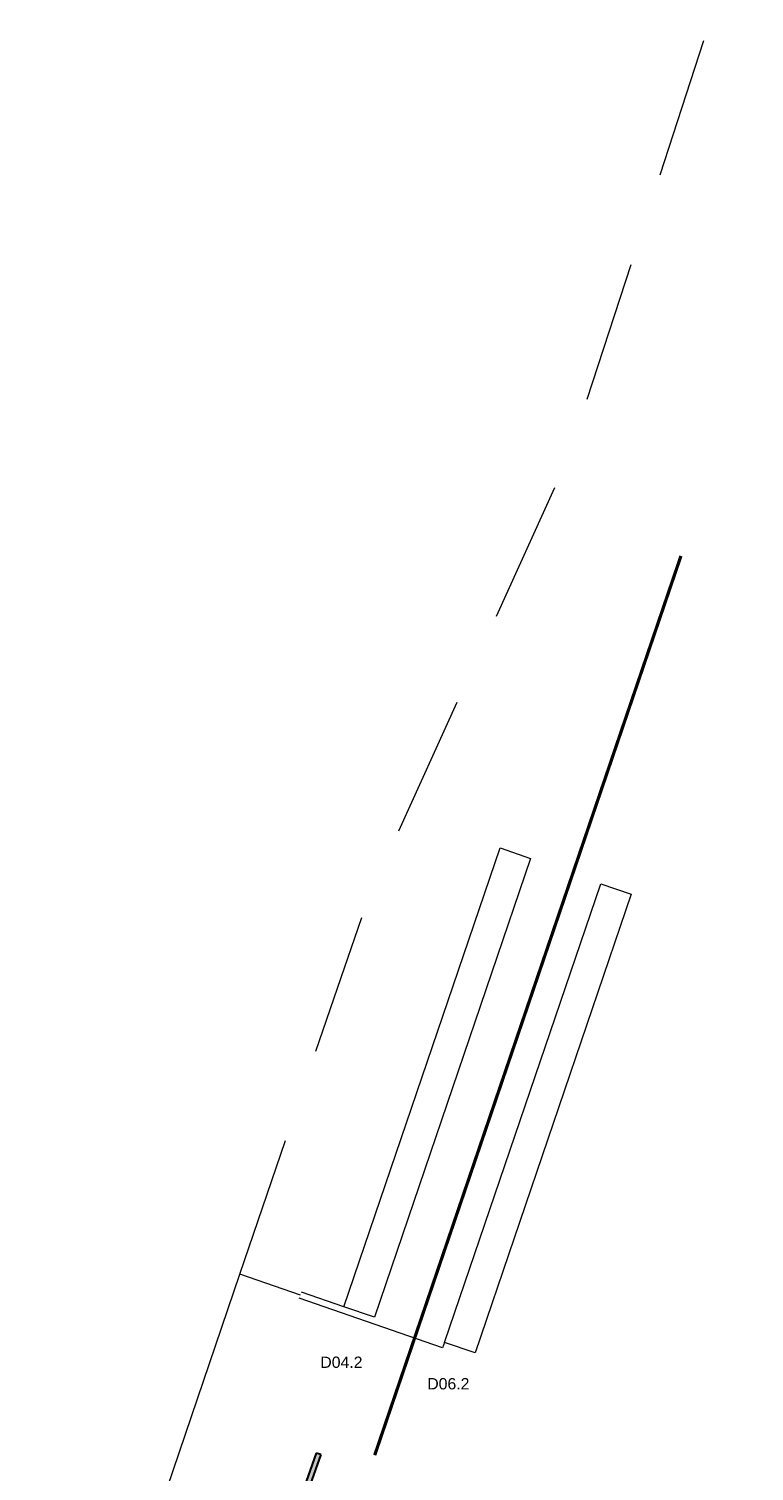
# Model space of a CAD drawing. Extents: x 133569 to 133979, y 448718 to 449006.
# Tile 7 of 9: x 133770 to 133793, y 448899 to 448943. Entities that reach past the tile are written whole.
import ezdxf

# ---------------------------------------------------------------- set-up
doc = ezdxf.new("R2010")
doc.units = 0
doc.header["$MEASUREMENT"] = 0
doc.linetypes.add('DGN Style 2', pattern=[7.294212, 4.376527, -2.917685])
doc.linetypes.add('VW-1-3_STREEP-N', pattern=[4, 1, -3])
for name, color, linetype, lineweight in [('N-WA-VW-VRI-BESTAAND-LUSSEN', 1, 'Continuous', 0), ('N-WA-VW-VRI-KABELTRACE VERVALLEN', 11, 'DGN Style 2', 0), ('N-WA-VW-VRI-KABELTRACE-BESTAAND', 1, 'Continuous', 0), ('N-WA-VW-VRI-UITSLIJPER BESTAAND', 11, 'Continuous', 0), ('N-WE-VW-MARKERING_LANGS_STREEP_13_010-G', 7, 'VW-1-3_STREEP-N', 0), ('N-WE-VW-MARKERING_PIJL-S', 7, 'Continuous', 30), ('N-WE-VW-VRI-TEKST LUSSEN BESTAAND', 1, 'Continuous', 0)]:
    doc.layers.add(name, color=color, linetype=linetype, lineweight=lineweight)
doc.styles.add('StyleArial', font='arial.ttf')

# ---------------------------------------------------------------- blocks, each defined once
blk = doc.blocks.new('N-SVW-MARKERING_PIJL_RA_5.0_1')
at = {"layer": 'N-WE-VW-MARKERING_PIJL-S'}
blk.add_hatch(color=256, dxfattribs=at).paths.add_polyline_path([(-2.31, -4.485), (-2.191, -3.254), (-1.507, -2.224), (-1.74, -2.88), (-0.973, -2.515), (-0.071, 0.025), (0.071, -0.025), (-1.118, -3.37), (-2.076, -3.826)])
for p, q in [((-0.071, 0.025), (-0.973, -2.515)), ((0.071, -0.025), (-0.071, 0.025)), ((0.071, -0.025), (-1.118, -3.37)), ((-2.191, -3.254), (-1.507, -2.224)), ((-1.507, -2.224), (-1.74, -2.88)), ((-0.973, -2.515), (-1.74, -2.88)), ((-2.31, -4.485), (-2.191, -3.254)), ((-1.118, -3.37), (-2.076, -3.826)), ((-2.076, -3.826), (-2.31, -4.485))]:
    blk.add_line(p, q, dxfattribs=at)

msp = doc.modelspace()

# ---------------------------------------------------------------- linework, layer by layer
at = {"layer": 'N-WA-VW-VRI-BESTAAND-LUSSEN', "flags": 128}
for points in [[(133784.915, 448918.059), (133785.862, 448917.737), (133781.029, 448903.537), (133780.082, 448903.859)], [(133788.029, 448916.952), (133788.976, 448916.63), (133784.143, 448902.43), (133783.196, 448902.752)]]:
    msp.add_lwpolyline(points, close=True, dxfattribs=at)
at = {"layer": 'N-WA-VW-VRI-KABELTRACE VERVALLEN', "flags": 128}
msp.add_lwpolyline([(133776.871, 448904.865), (133779.886, 448913.725), (133780.926, 448916.715), (133786.994, 448930.049), (133792.614, 448947.322), (133792.776, 448948.037), (133792.635, 448949.283), (133792.054, 448952.107), (133792.251, 448952.666)], dxfattribs=at)
at = {"layer": 'N-WA-VW-VRI-KABELTRACE-BESTAAND', "ltscale": 0.1}
msp.add_line((133778.74, 448904.218), (133776.871, 448904.865), dxfattribs=at)
at = {"layer": 'N-WA-VW-VRI-KABELTRACE-BESTAAND', "ltscale": 0.1, "flags": 128}
msp.add_lwpolyline([(133770.728, 448893.746), (133770.341, 448893.932), (133774.431, 448897.697), (133776.871, 448904.865)], dxfattribs=at)
at = {"layer": 'N-WA-VW-VRI-UITSLIJPER BESTAAND'}
for p, q in [((133783.14, 448902.588), (133778.707, 448904.123)), ((133783.196, 448902.752), (133783.14, 448902.588))]:
    msp.add_line(p, q, dxfattribs=at)
at = {"layer": 'N-WA-VW-VRI-UITSLIJPER BESTAAND', "flags": 128}
msp.add_lwpolyline([(133780.082, 448903.859), (133778.773, 448904.312)], dxfattribs=at)
at = {"layer": 'N-WE-VW-MARKERING_LANGS_STREEP_13_010-G', "const_width": 0.1, "flags": 128}
msp.add_lwpolyline([(133781.039, 448899.265), (133790.512, 448927.098)], dxfattribs=at)

# ---------------------------------------------------------------- block references
at = {"layer": 'N-WE-VW-MARKERING_PIJL-S'}
msp.add_blockref('N-SVW-MARKERING_PIJL_RA_5.0_1', (133779.303, 448899.307), dxfattribs=at)

# ---------------------------------------------------------------- texts
at = {"layer": 'N-WE-VW-VRI-TEKST LUSSEN BESTAAND', "char_height": 0.35, "attachment_point": 1, "line_spacing_factor": 0.8, "style": 'StyleArial'}
for s, insert in [('D04.2', (133779.357, 448902.317)), ('D06.2', (133782.665, 448901.652))]:
    msp.add_mtext(s, dxfattribs=dict(at, insert=insert))

doc.saveas('drawing.dxf')
